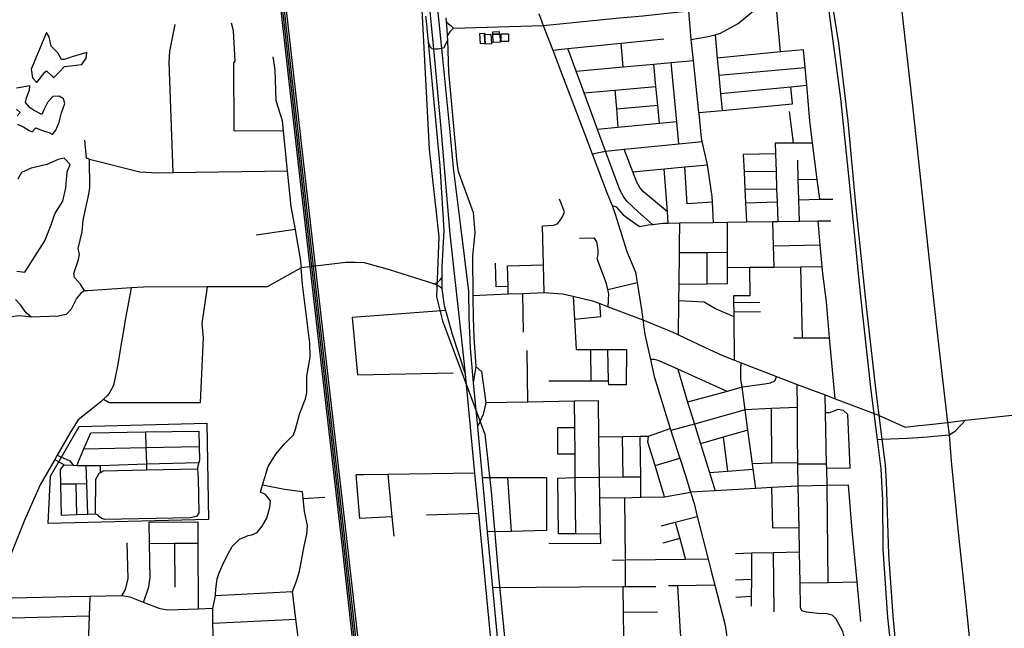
# Model space of a CAD drawing. Header units: millimetres. Extents: x 664923 to 767831, y 3118803 to 3207600.
# Tile 105 of 256: x 724579 to 727142, y 3151071 to 3152654. Entities that reach past the tile are written whole.
import ezdxf

# ---------------------------------------------------------------- set-up
doc = ezdxf.new("R2010")
doc.units = ezdxf.units.MM
for name, color, linetype in [('buildings', 5, 'Continuous'), ('railways', 4, 'Continuous'), ('roads_2', 2, 'Continuous'), ('roads_3', 3, 'Continuous'), ('water', 7, 'Continuous')]:
    doc.layers.add(name, color=color, linetype=linetype)

msp = doc.modelspace()

# ---------------------------------------------------------------- linework, layer by layer
at = {"layer": 'buildings'}
for points in [[(725788.36, 3152619.15), (725790.06, 3152592.06), (725778.45, 3152591.34), (725776.74, 3152618.43), (725788.36, 3152619.15)], [(725788.8, 3152615.73), (725805.63, 3152616.8), (725807.26, 3152591.25), (725790.43, 3152590.19), (725788.8, 3152615.73)], [(725810.33, 3152615.97), (725810.11, 3152622.47), (725826.59, 3152623.03), (725826.82, 3152616.54), (725810.33, 3152615.97)], [(725810.33, 3152615.97), (725826.82, 3152616.54), (725828.81, 3152616.6), (725829.54, 3152595.48), (725811.06, 3152594.85), (725810.33, 3152615.97)], [(725851.26, 3152617.56), (725851.19, 3152597.42), (725831.89, 3152597.48), (725831.95, 3152617.63), (725851.26, 3152617.56)], [(725065.85, 3151604.59), (725069.83, 3151354.05), (724653.27, 3151343.86), (724659.14, 3151466.89), (724733.13, 3151596.34), (725065.85, 3151604.59)]]:
    msp.add_lwpolyline(points, close=True, dxfattribs=at)
at = {"layer": 'railways'}
for points in [[(725499.06, 3150597.98), (725420.46, 3151304.14), (725339.57, 3152012.16), (725307.42, 3152293.47), (725232.38, 3152955.58), (725181.77, 3153402.13), (725144.15, 3153726.6), (725101.57, 3154095.24), (725078.43, 3154229.6), (725056.09, 3154321.88), (725017.85, 3154453.12), (725007.41, 3154490.47), (725001.97, 3154520.24)], [(725503.98, 3150598.21), (725424.76, 3151304.5), (725343.87, 3152012.67), (725311.73, 3152294.03), (725236.62, 3152955.95), (725186.19, 3153402.58), (725148.26, 3153727.15), (725106.21, 3154095.5), (725083.19, 3154230.52), (725060.49, 3154323.66), (725008.83, 3154497.34)], [(725013.97, 3154499.19), (725064.96, 3154324.67), (725087.94, 3154231.46), (725110.86, 3154095.76), (725152.39, 3153727.71), (725190.89, 3153403.05), (725240.85, 3152956.33), (725316.04, 3152294.6), (725348.18, 3152013.19), (725429.06, 3151304.85), (725508.91, 3150598.4)], [(725494.19, 3150597.29), (725416.17, 3151303.78), (725335.26, 3152011.64), (725303.11, 3152292.91), (725228.15, 3152955.2), (725177.44, 3153401.69), (725140.03, 3153726.04), (725096.92, 3154094.98), (725073.68, 3154228.67), (725051.19, 3154320.7), (725008.19, 3154457.02)], [(725539.74, 3153489.42), (725554.32, 3153344.32), (725581.78, 3153151.34), (725600.94, 3152970.23), (725621.04, 3152763.29), (725644.85, 3152316.96), (725669.57, 3152089.46), (725664.04, 3151933.51), (725679.59, 3151870.93), (725789.68, 3151576.51), (725806, 3151426.99), (725825.16, 3151206.69), (725910.16, 3150345.56), (725918.13, 3150252.86), (725921.79, 3150210.25), (725930.72, 3150106.44), (725997.65, 3149327.94)]]:
    msp.add_lwpolyline(points, dxfattribs=at)
at = {"layer": 'roads_2'}
for points in [[(727295.13, 3149987.75), (727295.93, 3150009.26), (727246.27, 3150196.89), (727171.09, 3150483.43), (727091.07, 3150790.56), (727072.57, 3150870.73), (727067.16, 3150910.6), (727059.52, 3150971.3), (727042.23, 3151135.24), (727023.67, 3151312.6), (727004.59, 3151506.01), (726999.02, 3151574.79), (726995.29, 3151606.54), (726969.79, 3151823.84), (726947.5, 3152028.52), (726905.68, 3152414.8), (726868.11, 3152744.56), (726825.42, 3153135.12), (726808.77, 3153285.11), (726786.22, 3153488.39), (726730.29, 3154029.53), (726700.63, 3154318.14), (726673.84, 3154581.26)], [(725658.14, 3152559.95), (725641.91, 3152728.89), (725607.01, 3153055.53), (725569.69, 3153413.46), (725557.68, 3153547), (725551.64, 3153585.2), (725544.6, 3153625.68), (725519.17, 3153738.31), (725480.01, 3153904.14), (725433.05, 3154115.92), (725399.94, 3154254.79), (725387.3, 3154309.86), (725381.58, 3154334.74), (725372.7, 3154364.62), (725356.78, 3154397.98)], [(725391.14, 3154375.76), (725401.53, 3154338.79), (725418.97, 3154259.06), (725452.29, 3154121.12), (725487.75, 3153959.17), (725499.74, 3153908.18), (725537.48, 3153744.63), (725565.91, 3153608.88), (725574.65, 3153550.08), (725587.81, 3153417.24), (725626.1, 3153056.59), (725661.38, 3152734.18), (725678.38, 3152561.96)], [(725739.01, 3151732.49), (725705.02, 3151835.57), (725687.76, 3151897.35), (725684.36, 3151909.5), (725678.62, 3151953.77), (725678.72, 3151983.9), (725678.81, 3152011.61), (725683.84, 3152106.79), (725673.51, 3152274.38), (725642.78, 3152595.5), (725637.54, 3152650.19), (725636.34, 3152663.51)], [(725930.14, 3152669.89), (725941.79, 3152639.25), (725966.28, 3152574.86), (725986.33, 3152522.13), (726048.84, 3152357.75), (726068.81, 3152304.89), (726107.7, 3152201.95), (726121.19, 3152170.63), (726128.65, 3152148.31), (726159.12, 3152051.39), (726181.42, 3151997.78), (726185.9, 3151970.53), (726198.5, 3151894.06), (726201.18, 3151873.61), (726206.2, 3151835.36), (726220.68, 3151770.31), (726230.53, 3151726.01), (726272.13, 3151591), (726273.9, 3151585.3), (726278.79, 3151569.42), (726297.06, 3151513.95), (726311.02, 3151471.56), (726325.33, 3151424.84), (726334.33, 3151395.46), (726342.69, 3151362.26), (726370.8, 3151250.65), (726377.67, 3151223.39), (726388.01, 3151183.4), (726414.84, 3151079.66), (726423.16, 3151024.3)], [(725688.32, 3152658.53), (725688.97, 3152649.45), (725690.47, 3152628.29), (725691.65, 3152611.79), (725692.02, 3152600.78), (725694.76, 3152518.63), (725716.39, 3152281.55), (725719.81, 3152259.36), (725745.36, 3152190.31), (725759.46, 3152152.72), (725763.55, 3152100.86), (725757.89, 3152038.77), (725758.57, 3151936.7), (725758.6, 3151931.48), (725758.95, 3151879.15), (725760.63, 3151827.77), (725766.01, 3151751.92), (725759.57, 3151709.75)], [(725692.02, 3152600.78), (725685.83, 3152585.95), (725682.26, 3152579.68), (725668.47, 3152577.12), (725661.55, 3152576.99), (725652.29, 3152578.42), (725647.36, 3152583.38), (725642.78, 3152595.5)], [(725739.01, 3151732.49), (725732.65, 3151797.94), (725715.98, 3151946.82), (725699.21, 3152096.63), (725676.32, 3152370.75), (725658.14, 3152559.95)], [(725678.38, 3152561.96), (725697.2, 3152371.47), (725706.99, 3152268.79), (725725.87, 3152116.52), (725746.76, 3151947.95), (725747.74, 3151879.48), (725751.77, 3151799.62), (725759.57, 3151709.75)], [(725656.99, 3151967.43), (725541.84, 3152003.24), (725476.09, 3152021.95), (725451.26, 3152022.94), (725428.17, 3152022.75), (725348.18, 3152013.19), (725343.87, 3152012.67), (725339.57, 3152012.16), (725335.26, 3152011.64), (725311.18, 3152008.77), (725223.26, 3151959.46), (725067.44, 3151959.07), (724900.76, 3151958.67), (724868.79, 3151956.68), (724854.71, 3151881.75), (724832.94, 3151754.25), (724823.01, 3151702.88), (724813.1, 3151685.01), (724807.5, 3151676.73), (724796.85, 3151667.06), (724789.77, 3151660.61), (724730.9, 3151613.23), (724711.66, 3151583.15), (724676.25, 3151521.51), (724669.81, 3151510.31), (724631.85, 3151444.2), (724592.37, 3151353.97), (724531.55, 3151202.59)], [(725656.99, 3151967.43), (725665.09, 3151970.53), (725673.64, 3151977.61), (725678.72, 3151983.9)], [(725678.62, 3151953.77), (725671.36, 3151960.46), (725664.71, 3151963.27), (725656.99, 3151967.43)], [(725758.57, 3151936.7), (725850.65, 3151940.72), (725888.31, 3151942.36), (725944.41, 3151944.8), (725991.38, 3151941.17), (726019.12, 3151934.72), (726069.89, 3151922.91), (726089.14, 3151915.69), (726110.53, 3151907.65), (726201.18, 3151873.61), (726279.29, 3151841.38), (726293.65, 3151834.49), (726362.97, 3151801.29), (726406.65, 3151781.28), (726439.27, 3151768.64), (726456.99, 3151761.76), (726549.1, 3151726.06), (726602.96, 3151705.64), (726675.87, 3151677.99), (726701.49, 3151668.27), (726802.8, 3151629.86), (726816.38, 3151624.71), (726883.58, 3151594.45)], [(725855.53, 3150519.18), (725853.13, 3150546.38), (725852.05, 3150558.58), (725848.2, 3150591.93), (725847.66, 3150604.15), (725841.53, 3150667.91), (725826.35, 3150825.42), (725773.98, 3151369.35), (725763.84, 3151474.67), (725739.01, 3151732.49)], [(725759.57, 3151709.75), (725770.36, 3151595.2), (725782.76, 3151463.44), (725796.08, 3151322.08), (725809.78, 3151176.62), (725847.69, 3150774.08), (725857.59, 3150652.31), (725859.62, 3150602.7), (725861.33, 3150590.89), (725865.41, 3150553.08), (725868.67, 3150520.41)], [(726986.26, 3151605.56), (726995.29, 3151606.54), (727041.3, 3151612.15), (727170.02, 3151626.09)], [(726988.95, 3151573.82), (726999.02, 3151574.79), (727015.77, 3151585.56), (727041.3, 3151612.15)], [(726883.58, 3151594.45), (726918.96, 3151598.28)], [(726918.96, 3151598.28), (726939.7, 3151600.52)], [(726939.7, 3151600.52), (726986.26, 3151605.56)], [(726811.56, 3151562.09), (726824.05, 3151562.73), (726888.98, 3151566.08)], [(726888.98, 3151566.08), (726916.42, 3151567.49)], [(726916.42, 3151567.49), (726940.97, 3151569.18)], [(726940.97, 3151569.18), (726988.95, 3151573.82)]]:
    msp.add_lwpolyline(points, dxfattribs=at)
at = {"layer": 'roads_3'}
for points in [[(725708.26, 3152632.2), (725941.79, 3152639.25), (726140.41, 3152658.64), (726201.21, 3152664.28), (726320.69, 3152676.86), (726352.83, 3152680.25), (726386.3, 3152689.17), (726416.72, 3152706.3), (726437.97, 3152727.87), (726537.47, 3152826.47), (726573.06, 3152861.75), (726580.17, 3152868.78)], [(726327.07, 3152602.17), (726366.35, 3152609.08), (726388.96, 3152615.07), (726403.12, 3152618.82), (726449.07, 3152644.09), (726493.79, 3152681.7), (726525.41, 3152713.72), (726569.56, 3152758.45)], [(726559.05, 3152570.1), (726547.86, 3152694.73), (726525.41, 3152713.72)], [(727054.41, 3150017.65), (727047.14, 3150050.01), (726984.54, 3150288.09), (726907.29, 3150604.36), (726885.62, 3150712.82), (726870.91, 3150786.38), (726865.4, 3150851.67), (726838.59, 3151098.89), (726826.66, 3151276.76), (726825.34, 3151404.83), (726821.46, 3151485.54), (726811.56, 3151562.09), (726802.8, 3151629.86), (726795.11, 3151689.28), (726767.42, 3151942.23), (726738.64, 3152231.7), (726716.28, 3152448.97), (726684.2, 3152689.12)], [(727073.1, 3150014.11), (727060.96, 3150060.83), (727028.12, 3150175.8), (727002.98, 3150288.21), (726945.25, 3150531.1), (726913.38, 3150666.23), (726903.59, 3150713.32), (726891.08, 3150773.51), (726881.96, 3150821.21), (726875.51, 3150858.08), (726852.18, 3151103.25), (726841.42, 3151264.34), (726835.6, 3151453.27), (726832.3, 3151496.18), (726824.05, 3151562.73), (726816.38, 3151624.71), (726807.69, 3151694.81), (726782.8, 3151908.11), (726755.55, 3152173.05), (726735.78, 3152389.97), (726710.81, 3152592.93), (726695.56, 3152689.18)], [(726384.83, 3152126.9), (726382.39, 3152179.47), (726381.76, 3152193.78), (726369.49, 3152276.88), (726355.78, 3152336.86), (726353.53, 3152346.75), (726347.16, 3152410.12), (726346.92, 3152412.31), (726332.73, 3152548.04), (726327.07, 3152602.17), (726320.69, 3152676.86)], [(724978.68, 3152256.29), (724967.6, 3152543.12), (724969.2, 3152572.52), (724983.28, 3152641.78)], [(725264.94, 3152363.99), (725137.08, 3152364.91), (725135.93, 3152541.68), (725139.77, 3152545.92), (725135.46, 3152624.78), (725130.33, 3152644.69)], [(725688.97, 3152649.45), (725695.21, 3152643.22), (725701.6, 3152638.31), (725708.26, 3152632.2)], [(725708.26, 3152632.2), (725698.21, 3152622.19), (725691.65, 3152611.79)], [(726388.96, 3152615.07), (726394.58, 3152554.03), (726398.67, 3152509.71), (726403.04, 3152462.32), (726407.12, 3152418.03)], [(725966.28, 3152574.86), (726005.55, 3152578.8), (726144.55, 3152592.73), (726255.73, 3152603.88)], [(726149.95, 3152531.36), (726144.55, 3152592.73)], [(726226.12, 3152121.52), (726188.93, 3152153.92), (726160.47, 3152181.17), (726151.59, 3152192.4), (726141.43, 3152211.94), (726103.29, 3152312.54), (726082.87, 3152368.16), (726047.75, 3152463.83), (726027.08, 3152520.15), (726005.55, 3152578.8)], [(726619.51, 3152576.01), (726559.05, 3152570.1), (726394.58, 3152554.03)], [(726661.39, 3152187.02), (726654.84, 3152238.66), (726642.73, 3152334.16), (726635.53, 3152390.96), (726628.21, 3152483.6), (726623.87, 3152529.73), (726619.51, 3152576.01)], [(725238.01, 3152557.16), (725242.6, 3152523.43), (725245.71, 3152443.89), (725262.12, 3152391.92), (725264.94, 3152363.99), (725275.39, 3152260.99), (725284.19, 3152168.08), (725295.46, 3152108.28), (725298.48, 3152092.29), (725308.92, 3152032.14), (725311.18, 3152008.77)], [(726027.08, 3152520.15), (726149.95, 3152531.36), (726229.26, 3152538.59), (726274.51, 3152542.73), (726332.73, 3152548.04)], [(726244.66, 3152383.99), (726239.9, 3152431.81), (726235.04, 3152480.6), (726229.26, 3152538.59)], [(726295.05, 3152331.02), (726289.49, 3152388.38), (726274.51, 3152542.73)], [(726398.67, 3152509.71), (726623.87, 3152529.73)], [(726403.04, 3152462.32), (726586.6, 3152479.66), (726628.21, 3152483.6)], [(726047.75, 3152463.83), (726128.03, 3152471.02), (726235.04, 3152480.6)], [(726128.03, 3152471.02), (726131.99, 3152422.49), (726136, 3152373.36)], [(726346.92, 3152412.31), (726407.12, 3152418.03), (726590.83, 3152435.47), (726586.6, 3152479.66)], [(726131.99, 3152422.49), (726239.9, 3152431.81)], [(726593.15, 3152333.88), (726582.89, 3152415.69)], [(726289.49, 3152388.38), (726244.66, 3152383.99), (726136, 3152373.36), (726082.87, 3152368.16)], [(724760.4, 3152291.44), (724752.25, 3152293.88), (724748.57, 3152340.5)], [(726068.81, 3152304.89), (726103.29, 3152312.54), (726152.36, 3152317.31), (726295.05, 3152331.02), (726355.78, 3152336.86)], [(726546.13, 3152333.6), (726593.15, 3152333.88), (726642.73, 3152334.16)], [(726552.84, 3152129.34), (726551.18, 3152180.03), (726550.09, 3152213.05), (726548.58, 3152259.19), (726547.06, 3152305.18), (726546.13, 3152333.6)], [(726264.84, 3152154.59), (726203.02, 3152206.46), (726193.02, 3152217.37), (726185.49, 3152231.69), (726175.26, 3152258.12), (726152.36, 3152317.31)], [(726547.06, 3152305.18), (726462.3, 3152303.13)], [(724747.67, 3151948.83), (724736.99, 3151966.56), (724721.72, 3151983.49), (724719.97, 3151994.3), (724731.45, 3152030.1), (724734.68, 3152043.65), (724731.16, 3152059.29), (724741.1, 3152102.01), (724743.73, 3152132.63), (724758.79, 3152200.33), (724760.99, 3152216.91), (724760.4, 3152291.44)], [(724760.4, 3152291.44), (724891.81, 3152258.09), (724937.67, 3152255.63), (724978.68, 3152256.29), (725275.39, 3152260.99)], [(726462.3, 3152303.13), (726464.37, 3152258.59), (726466.53, 3152212.03), (726468.12, 3152177.9), (726470.42, 3152128.17)], [(726608.55, 3152130.12), (726607.05, 3152185.97), (726605.67, 3152237.65), (726604.3, 3152288.92)], [(726175.26, 3152258.12), (726256.08, 3152265.93), (726310.23, 3152271.13), (726369.49, 3152276.88)], [(726267.18, 3152125.02), (726264.84, 3152154.59), (726256.08, 3152265.93)], [(726382.39, 3152179.47), (726316.69, 3152175.08), (726310.23, 3152271.13)], [(726548.58, 3152259.19), (726464.37, 3152258.59)], [(726654.84, 3152238.66), (726605.67, 3152237.65)], [(726550.09, 3152213.05), (726466.53, 3152212.03)], [(725940.11, 3152117.68), (725969.1, 3152119.81), (725979.69, 3152124.34), (725991.61, 3152141.28), (725996.7, 3152154.55), (725984.22, 3152186.94)], [(726468.12, 3152177.9), (726551.18, 3152180.03)], [(726607.05, 3152185.97), (726661.39, 3152187.02), (726695.17, 3152187.67)], [(726121.19, 3152170.63), (726131.59, 3152167.5), (726149.87, 3152146.73), (726192.09, 3152116.41), (726214.93, 3152120.18), (726226.12, 3152121.52), (726253.41, 3152124.81), (726267.18, 3152125.02), (726297.04, 3152125.51), (726384.83, 3152126.9), (726421.02, 3152127.48), (726470.42, 3152128.17), (726539.43, 3152129.15), (726552.84, 3152129.34), (726608.55, 3152130.12), (726657.03, 3152130.8), (726690.06, 3152131.27)], [(726293.65, 3151834.49), (726294.78, 3151923.09), (726295.33, 3151966.54), (726296.37, 3152047.57), (726296.63, 3152067.97), (726297.04, 3152125.51)], [(726421.48, 3151968.19), (726421.36, 3152009.46), (726421.25, 3152048.17), (726421.02, 3152127.48)], [(726542.7, 3152010.74), (726541.18, 3152066.08), (726539.43, 3152129.15)], [(726701.49, 3151668.27), (726687.19, 3151826.28), (726678.7, 3151919.98), (726668.76, 3152000.96), (726667.76, 3152012.05), (726662.65, 3152068.6), (726657.03, 3152130.8)], [(725295.46, 3152108.28), (725194.14, 3152093.43)], [(725944.41, 3151944.8), (725942.62, 3152016.49), (725940.11, 3152117.68)], [(726110.53, 3151907.65), (726112.25, 3151940.78), (726109.59, 3151952.53), (726106.13, 3151967.9), (726081.7, 3152032.49), (726084.81, 3152042.62), (726084.55, 3152055.79), (726081.58, 3152076.56), (726075.28, 3152085.49), (726036.17, 3152085.12)], [(726421.25, 3152048.17), (726367.56, 3152047.91), (726296.37, 3152047.57)], [(726367.56, 3152047.91), (726367.94, 3151967.49)], [(726541.18, 3152066.08), (726662.65, 3152068.6)], [(725088.54, 3151156.15), (725089.69, 3151173.29), (725093, 3151200.29), (725097.9, 3151215.89), (725110.5, 3151243.62), (725122.64, 3151266.98), (725131.89, 3151283.76), (725151.22, 3151302.9), (725173.18, 3151312.85), (725183.28, 3151313.86), (725196.82, 3151320.65), (725210.19, 3151336.96), (725222.11, 3151357.32), (725229.49, 3151386.31), (725231.91, 3151402.96), (725219.01, 3151419.31), (725206.03, 3151425.59), (725210.81, 3151443.88), (725225.55, 3151492.26), (725245.25, 3151524), (725267.37, 3151550.01), (725291.08, 3151574.52), (725296.99, 3151589.06), (725307.99, 3151630.64), (725322.75, 3151667.87), (725326.5, 3151684.1), (725326.06, 3151727), (725335.18, 3151776.44), (725333.9, 3151813.16), (725315.12, 3151965.57), (725311.18, 3152008.77)], [(725818.67, 3151959.07), (725817.29, 3152020.57)], [(725848.69, 3152014.29), (725942.62, 3152016.49)], [(725850.65, 3151940.72), (725850.14, 3151959.89), (725848.69, 3152014.29)], [(726421.36, 3152009.46), (726479.11, 3152010.07), (726542.7, 3152010.74), (726611.86, 3152011.46), (726667.76, 3152012.05)], [(726439.27, 3151768.64), (726438.43, 3151881.22), (726438.35, 3151893.02), (726438.16, 3151918.56), (726438.02, 3151937.04), (726479.92, 3151936.86), (726479.11, 3152010.07)], [(726616.81, 3151826.71), (726611.86, 3152011.46)], [(726109.59, 3151952.53), (726185.9, 3151970.53)], [(724868.79, 3151956.68), (724756.1, 3151949.17), (724747.67, 3151948.83), (724738.22, 3151942.43), (724726.74, 3151928.73), (724712.33, 3151900.8), (724699.32, 3151886.93), (724678.86, 3151883.07), (724608.22, 3151880.32), (724579.08, 3151883.66), (724563.2, 3151881.83), (724548.58, 3151878.77), (724524.91, 3151867.05), (724505.39, 3151858.07), (724496.65, 3151861.94), (724492.06, 3151868.51), (724480.09, 3151895.25), (724472.45, 3151900.25), (724463, 3151897.43), (724453.75, 3151891.7), (724436.95, 3151879), (724427.52, 3151875.63), (724338.84, 3151873.37), (724277.96, 3151871.38)], [(725049.6, 3151658.14), (725057.01, 3151826.83), (725053.79, 3151863.72), (725067.44, 3151959.07)], [(725850.14, 3151959.89), (725818.67, 3151959.07)], [(726295.33, 3151966.54), (726367.94, 3151967.49), (726421.48, 3151968.19)], [(724608.22, 3151880.32), (724595.34, 3151892), (724580.84, 3151912.77), (724568.11, 3151926.55)], [(725890.26, 3151841.67), (725888.31, 3151942.36)], [(726019.12, 3151934.72), (726022.61, 3151875.48), (726027.26, 3151796.52)], [(726438.43, 3151881.22), (726390.48, 3151901.73), (726360.7, 3151919.43), (726294.78, 3151923.09)], [(726438.16, 3151918.56), (726505.74, 3151919.68)], [(725687.76, 3151897.35), (725444.66, 3151879.32), (725457.96, 3151730.28), (725706.75, 3151735.24)], [(726091.35, 3151882.53), (726089.14, 3151915.69)], [(726506.82, 3151894.14), (726438.35, 3151893.02)], [(726022.61, 3151875.48), (726091.35, 3151882.53)], [(726592.89, 3151826.86), (726616.81, 3151826.71), (726687.19, 3151826.28)], [(725901.85, 3151659.71), (725900.11, 3151793.35)], [(726027.26, 3151796.52), (726065.16, 3151796.42), (726110.13, 3151796.32), (726157.95, 3151796.21)], [(726066.54, 3151714.69), (726065.16, 3151796.42)], [(726112.14, 3151704.44), (726111.93, 3151714.79), (726110.13, 3151796.32)], [(726157.95, 3151796.21), (726157.71, 3151704.33)], [(726420.1, 3151687.43), (726291.99, 3151745.17), (726243.79, 3151766.89), (726231.69, 3151770.08), (726220.68, 3151770.31)], [(725766.01, 3151751.92), (725781.12, 3151738.97), (725791.95, 3151657.98), (725784.82, 3151626.87), (725770.36, 3151595.2)], [(726291.99, 3151745.17), (726317.1, 3151659.31), (726335.02, 3151602.27), (726351.12, 3151551.05), (726374.59, 3151476.33), (726389.6, 3151428.58)], [(726495.12, 3151434.73), (726488.27, 3151484.93), (726486.34, 3151499.09), (726474.43, 3151586.51), (726467.28, 3151639.01), (726459.22, 3151698.12), (726456.19, 3151720.39), (726456.2, 3151745.32), (726456.99, 3151761.76)], [(725955.93, 3151714.47), (726066.54, 3151714.69), (726111.93, 3151714.79)], [(726549.1, 3151726.06), (726543.52, 3151713.77), (726532.8, 3151708.67), (726518.12, 3151705.94), (726459.22, 3151698.12), (726420.1, 3151687.43), (726317.1, 3151659.31)], [(726157.71, 3151704.33), (726112.14, 3151704.44)], [(726713.18, 3150960.29), (726711.66, 3150993.07), (726715.4, 3151015.78), (726721.89, 3151030.26), (726723.49, 3151037.54), (726725.02, 3151048.63), (726721.27, 3151062.55), (726703.42, 3151096.6), (726693.52, 3151105.23), (726679.74, 3151108.76), (726655.41, 3151109.33), (726627.2, 3151112.76), (726615.14, 3151116.68), (726611.33, 3151125.06), (726610.18, 3151189.19), (726608.73, 3151270.51), (726607.62, 3151332.8), (726605.68, 3151441.18), (726604.67, 3151497.7), (726604.6, 3151501.85), (726603.32, 3151573.14), (726603.13, 3151645.76), (726602.96, 3151705.64)], [(724796.85, 3151667.06), (724811.7, 3151658.79), (725049.6, 3151658.14)], [(726085.06, 3151662.58), (726023.41, 3151661.62), (725901.85, 3151659.71), (725791.95, 3151657.98)], [(725955.84, 3151292.38), (726091.22, 3151291.99), (726090.81, 3151317.06), (726089.24, 3151411.61), (726088.37, 3151463.62), (726086.6, 3151569.56), (726085.06, 3151662.58)], [(726683.25, 3151190.43), (726680.36, 3151442.52), (726679.49, 3151487.99), (726679.3, 3151498.17), (726676.76, 3151631.53), (726675.87, 3151677.99)], [(726026.52, 3151317.62), (726025.1, 3151462.18), (726024.57, 3151523.95), (726023.98, 3151593.59), (726023.41, 3151661.62)], [(726467.28, 3151639.01), (726335.02, 3151602.27), (726273.9, 3151585.3)], [(726603.13, 3151645.76), (726536.26, 3151642.44), (726467.28, 3151639.01)], [(726536.82, 3151500.28), (726536.26, 3151642.44)], [(726679.49, 3151487.99), (726740.77, 3151488.13), (726734.79, 3151627.29), (726723.13, 3151637.26), (726708.49, 3151639.91), (726696.42, 3151634.85), (726686.59, 3151631.72), (726676.76, 3151631.53)], [(725979.25, 3151593.33), (726023.98, 3151593.59)], [(725979.66, 3151523.67), (725979.25, 3151593.33)], [(726086.6, 3151569.56), (726147.77, 3151570.29), (726193.5, 3151570.83), (726215.38, 3151571.08), (726272.13, 3151591)], [(726474.43, 3151586.51), (726409.66, 3151567.88), (726351.12, 3151551.05)], [(725045.26, 3151584.32), (725046.04, 3151543.73), (725046.71, 3151508.53), (725044.7, 3151502.34), (725041.86, 3151489.39), (725041.97, 3151486.32), (725042.97, 3151461.52), (725045.08, 3151371.51), (725038.88, 3151361.58), (725022.88, 3151358.58), (724800.74, 3151353.94), (724791.8, 3151356.47), (724786.49, 3151360.79), (724782.14, 3151366.28), (724776.49, 3151368.1), (724755.44, 3151367.29), (724726.64, 3151366.19), (724687.39, 3151364.67)], [(724727.23, 3151495.01), (724745.93, 3151538.28), (724763.75, 3151579.51), (724906.05, 3151581.93), (725045.26, 3151584.32)], [(724906.05, 3151581.93), (724907.3, 3151541.21), (724908.62, 3151498.56), (724909.1, 3151483.16)], [(726149.43, 3151464.17), (726147.77, 3151570.29)], [(726193.5, 3151570.83), (726194.54, 3151464.58), (726195.05, 3151411.87)], [(726257.44, 3151413.31), (726232.66, 3151494.5), (726214.18, 3151555.02), (726215.38, 3151571.08)], [(726409.66, 3151567.88), (726421.55, 3151479.87)], [(724745.93, 3151538.28), (724907.3, 3151541.21), (725046.04, 3151543.73)], [(724669.81, 3151510.31), (724694.34, 3151496.61), (724717.58, 3151495.12)], [(724676.25, 3151521.51), (724709.04, 3151506.5), (724717.58, 3151495.12), (724727.23, 3151495.01), (724750.67, 3151494.72), (724788.77, 3151494.91), (724908.62, 3151498.56), (725044.7, 3151502.34)], [(726024.57, 3151523.95), (725979.66, 3151523.67)], [(726232.66, 3151494.5), (726297.06, 3151513.95)], [(724687.39, 3151364.67), (724685.58, 3151445.64), (724684.73, 3151484.11), (724694.34, 3151496.61)], [(724750.67, 3151494.72), (724752.47, 3151446.73), (724755.44, 3151367.29)], [(724776.49, 3151368.1), (724777.27, 3151458.93), (724785.67, 3151474.68), (724789.17, 3151476.68), (724795.81, 3151480.45), (724909.1, 3151483.16), (725041.97, 3151486.32)], [(724789.17, 3151476.68), (724788.77, 3151494.91)], [(726374.59, 3151476.33), (726421.55, 3151479.87), (726488.27, 3151484.93)], [(726604.6, 3151501.85), (726536.82, 3151500.28), (726486.34, 3151499.09)], [(726679.3, 3151498.17), (726604.67, 3151497.7)], [(725763.84, 3151474.67), (725536.92, 3151471.24), (725474.85, 3151470.3), (725454.54, 3151470.29)], [(725464.27, 3151356.39), (725454.54, 3151470.29)], [(725536.92, 3151471.24), (725547.81, 3151360.94), (725552.75, 3151310.95)], [(725782.76, 3151463.44), (725849.55, 3151463.56), (725949.71, 3151463.76)], [(725858.61, 3151323.37), (725849.55, 3151463.56)], [(725949.71, 3151463.76), (725950.25, 3151325.24)], [(726194.54, 3151464.58), (726149.43, 3151464.17), (726088.37, 3151463.62), (726025.1, 3151462.18), (725979.1, 3151461.13)], [(725979.1, 3151461.13), (725980.69, 3151318.02)], [(724752.47, 3151446.73), (724724.51, 3151446.27), (724685.58, 3151445.64)], [(724724.51, 3151446.27), (724726.64, 3151366.19)], [(725315.2, 3151426.05), (725268.28, 3151432.08), (725210.81, 3151443.88)], [(726736.68, 3151443.52), (726680.36, 3151442.52), (726605.68, 3151441.18), (726537.04, 3151437.17), (726495.12, 3151434.73), (726389.6, 3151428.58), (726325.33, 3151424.84)], [(726607.62, 3151332.8), (726539.57, 3151331.98), (726537.04, 3151437.17)], [(726768.58, 3151089.03), (726758.64, 3151191.71), (726745.59, 3151326.37), (726736.68, 3151443.52)], [(725289.3, 3151166.54), (725299.96, 3151196.08), (725307.17, 3151219.62), (725319.04, 3151285.15), (725326.59, 3151316.22), (725327.52, 3151338.17), (725320.44, 3151374.59), (725316.95, 3151408.89), (725315.2, 3151426.05)], [(725316.95, 3151408.89), (725373.14, 3151412.28)], [(726089.24, 3151411.61), (726153.8, 3151410.93), (726195.05, 3151411.87), (726257.44, 3151413.31), (726325.33, 3151424.84)], [(726156.12, 3151178.72), (726155.43, 3151248.13), (726153.8, 3151410.93)], [(725547.81, 3151360.94), (725464.27, 3151356.39)], [(725773.98, 3151369.35), (725637.97, 3151365.11)], [(726249.62, 3151337.74), (726284.94, 3151347.05), (726342.69, 3151362.26)], [(724901.08, 3151138.73), (724915.17, 3151178.66), (724918.24, 3151203.75), (724916.74, 3151291.61), (724915.78, 3151346.83)], [(724915.78, 3151346.83), (725042.13, 3151348.16)], [(725042.13, 3151348.16), (725042.51, 3151292.92), (725043.7, 3151121.4)], [(726284.94, 3151347.05), (726296.93, 3151304.37), (726312.22, 3151249.97)], [(725950.25, 3151325.24), (725858.61, 3151323.37), (725796.08, 3151322.08)], [(725980.69, 3151318.02), (726026.52, 3151317.62), (726090.81, 3151317.06)], [(726296.93, 3151304.37), (726252.62, 3151292.2)], [(724844.24, 3151155.99), (724853.76, 3151171.76), (724861.41, 3151200.76), (724858.82, 3151293.23)], [(724916.74, 3151291.61), (724981.39, 3151292.28), (725042.51, 3151292.92)], [(724981.39, 3151292.28), (724982.19, 3151178.57)], [(726442.09, 3151266.07), (726484.08, 3151267.19), (726540.3, 3151268.68), (726608.73, 3151270.51)], [(726484.08, 3151267.19), (726483.55, 3151197.7), (726483.23, 3151153.5), (726483.04, 3151129.03)], [(726540.3, 3151268.68), (726541.56, 3151114.03)], [(726370.8, 3151250.65), (726312.22, 3151249.97), (726155.43, 3151248.13), (726121.54, 3151247.73)], [(726235.03, 3151179.2), (726156.12, 3151178.72), (726149.35, 3151178.68), (725809.78, 3151176.62)], [(726151.53, 3151046.5), (726150.45, 3151112.05), (726149.35, 3151178.68)], [(726388.01, 3151183.4), (726290.88, 3151181.9), (726267.75, 3151181.54)], [(726290.88, 3151181.9), (726297.78, 3151059.96), (726307.98, 3150978.51)], [(726483.55, 3151197.7), (726441.94, 3151196.67)], [(726610.18, 3151189.19), (726683.25, 3151190.43), (726758.64, 3151191.71)], [(725081.33, 3151122.88), (725043.7, 3151121.4), (724964.5, 3151118.29), (724944.19, 3151122.25), (724901.08, 3151138.73), (724866.21, 3151152.05), (724844.24, 3151155.99), (724761.53, 3151153.9), (724710.55, 3151152.62), (724559.74, 3151149.23), (724528.03, 3151148.51), (724505.79, 3151148.01)], [(724761.53, 3151153.9), (724759.52, 3151103.64), (724757.54, 3151054.01), (724751.53, 3150903.66)], [(725089.57, 3150558.44), (725088.72, 3150616.46), (725088.54, 3150629.21), (725087.97, 3150668.15), (725087.22, 3150719.04), (725086.48, 3150770.02), (725085.48, 3150838.13), (725084.43, 3150909.88), (725083.72, 3150958.84), (725083.17, 3150996.19), (725082.66, 3151031.48), (725082.28, 3151057.69), (725081.88, 3151084.79), (725081.33, 3151122.88), (725088.54, 3151156.15)], [(725088.54, 3151156.15), (725289.3, 3151166.54)], [(725359.43, 3150574.27), (725326.57, 3150851.89), (725320.27, 3150905.1), (725312.9, 3150967.27), (725304.11, 3151041.44), (725297.78, 3151094.95), (725289.3, 3151166.54)], [(726483.23, 3151153.5), (726443.06, 3151151.73)], [(724493.86, 3151096.83), (724559.07, 3151098.5), (724759.52, 3151103.64)], [(726239.01, 3151113.23), (726150.45, 3151112.05)], [(725081.88, 3151084.79), (725297.78, 3151094.95)]]:
    msp.add_lwpolyline(points, dxfattribs=at)
at = {"layer": 'water'}
msp.add_lwpolyline([(724648.3, 3152620.65), (724608.28, 3152525.21), (724611.72, 3152502.69), (724623.43, 3152490.95), (724643.99, 3152517.19), (724648.56, 3152521.36), (724662.49, 3152507.75), (724666.96, 3152502.94), (724680.64, 3152516.52), (724695.39, 3152532.04), (724710.94, 3152534.24), (724740.41, 3152537.52), (724751.85, 3152554.07), (724753.76, 3152568.8), (724718.14, 3152558.05), (724694.5, 3152550.25), (724687.93, 3152550.67), (724678.03, 3152567.62), (724660.46, 3152585.51), (724655.36, 3152609.36), (724648.3, 3152620.65)], close=True, dxfattribs=at)
for points in [[(724573.01, 3152381.98), (724589.56, 3152374.13), (724603.4, 3152365.96), (724610.85, 3152362.56), (724620.49, 3152373.09), (724639.79, 3152364.75), (724654.91, 3152360.69), (724663.75, 3152355.69), (724672.85, 3152366.48), (724681.48, 3152387.31), (724687.56, 3152412.18), (724696.14, 3152435.75), (724692.89, 3152448.47), (724681.54, 3152455.33), (724665.15, 3152454.2), (724650.68, 3152438.96), (724641.48, 3152419.47), (724635.97, 3152407.66), (724614.96, 3152418.97), (724605.54, 3152425.32), (724593.8, 3152438.42), (724596.58, 3152450.71), (724604.41, 3152470.45), (724605.28, 3152482.44), (724585.93, 3152478.26), (724570.66, 3152476.06)], [(724570.07, 3152421.37), (724579.54, 3152412.3), (724572.04, 3152403.72)], [(724570.95, 3152000.12), (724592.07, 3151997.25), (724644.1, 3152079.32), (724660.54, 3152120.72), (724670.39, 3152149.47), (724691.09, 3152181.98), (724698.64, 3152216.67), (724702.48, 3152258.64), (724710.32, 3152277.84), (724694.44, 3152293.58), (724678.9, 3152290.57), (724649.34, 3152277.48), (724608.22, 3152268.27), (724583.83, 3152256.92), (724573.49, 3152239.58)]]:
    msp.add_lwpolyline(points, dxfattribs=at)

doc.saveas('drawing.dxf')
